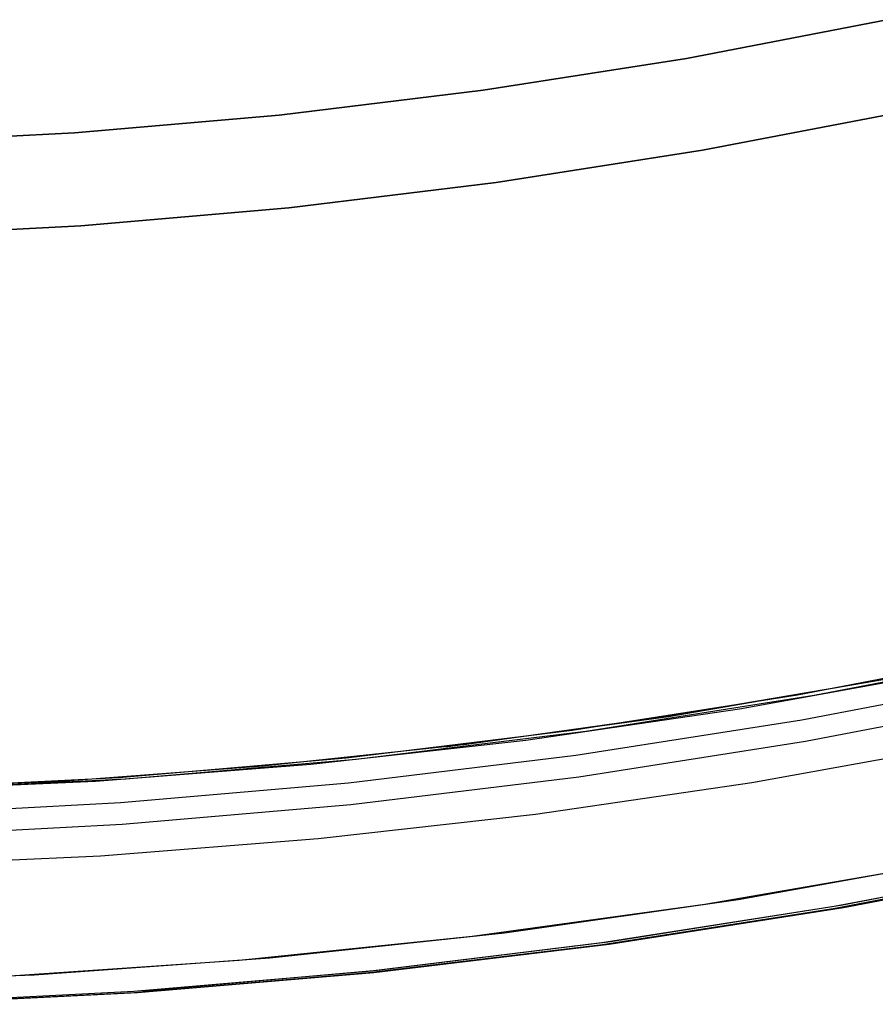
# Model space of a CAD drawing. Header units: millimetres. Extents: x 6038 to 7358, y -8545 to -7225.
# Tile 58 of 256: x 6702 to 6711, y -7958 to -7947. Entities that reach past the tile are written whole.
import ezdxf

# ---------------------------------------------------------------- set-up
doc = ezdxf.new("R2010")
doc.units = ezdxf.units.MM
doc.layers.add('color', color=7, linetype='Continuous')

msp = doc.modelspace()

# ---------------------------------------------------------------- linework, layer by layer
at = {"color": 7, "true_color": 0xffffff}
for p, q in [((6709.309, -7947.715, 231.716), (6711.479, -7947.298, 231.716)), ((6711.479, -7947.298, 259.6), (6709.309, -7947.715, 259.6)), ((6709.309, -7947.715, 231.716), (6711.479, -7947.298, 231.716)), ((6709.309, -7947.715, 245.658), (6711.479, -7947.298, 245.658)), ((6711.479, -7947.298, 259.6), (6709.309, -7947.715, 259.6)), ((6707.126, -7948.057, 231.716), (6709.309, -7947.715, 231.716)), ((6709.309, -7947.715, 259.6), (6707.126, -7948.057, 259.6)), ((6707.126, -7948.057, 231.716), (6709.309, -7947.715, 231.716)), ((6707.126, -7948.057, 245.658), (6709.309, -7947.715, 245.658)), ((6709.309, -7947.715, 259.6), (6707.126, -7948.057, 259.6)), ((6704.933, -7948.324, 231.716), (6707.126, -7948.057, 231.716)), ((6707.126, -7948.057, 259.6), (6704.933, -7948.324, 259.6)), ((6704.933, -7948.324, 231.716), (6707.126, -7948.057, 231.716)), ((6704.933, -7948.324, 245.658), (6707.126, -7948.057, 245.658)), ((6707.126, -7948.057, 259.6), (6704.933, -7948.324, 259.6)), ((6702.732, -7948.514, 231.716), (6704.933, -7948.324, 231.716)), ((6704.933, -7948.324, 259.6), (6702.732, -7948.514, 259.6)), ((6702.732, -7948.514, 231.716), (6704.933, -7948.324, 231.716)), ((6702.732, -7948.514, 245.658), (6704.933, -7948.324, 245.658)), ((6704.933, -7948.324, 259.6), (6702.732, -7948.514, 259.6)), ((6711.684, -7948.277, 259.6), (6709.481, -7948.701, 259.6)), ((6709.481, -7948.701, 231.716), (6711.684, -7948.277, 231.716)), ((6709.481, -7948.701, 245.658), (6711.684, -7948.277, 245.658)), ((6709.481, -7948.701, 231.716), (6711.684, -7948.277, 231.716)), ((6711.684, -7948.277, 259.6), (6709.481, -7948.701, 259.6)), ((6700.525, -7948.628, 231.716), (6702.732, -7948.514, 231.716)), ((6702.732, -7948.514, 259.6), (6700.525, -7948.628, 259.6)), ((6700.525, -7948.628, 231.716), (6702.732, -7948.514, 231.716)), ((6700.525, -7948.628, 245.658), (6702.732, -7948.514, 245.658)), ((6702.732, -7948.514, 259.6), (6700.525, -7948.628, 259.6)), ((6709.481, -7948.701, 259.6), (6707.264, -7949.048, 259.6)), ((6707.264, -7949.048, 231.716), (6709.481, -7948.701, 231.716)), ((6707.264, -7949.048, 245.658), (6709.481, -7948.701, 245.658)), ((6707.264, -7949.048, 231.716), (6709.481, -7948.701, 231.716)), ((6709.481, -7948.701, 259.6), (6707.264, -7949.048, 259.6)), ((6707.264, -7949.048, 259.6), (6705.036, -7949.318, 259.6)), ((6705.036, -7949.318, 231.716), (6707.264, -7949.048, 231.716)), ((6705.036, -7949.318, 245.658), (6707.264, -7949.048, 245.658)), ((6705.036, -7949.318, 231.716), (6707.264, -7949.048, 231.716)), ((6707.264, -7949.048, 259.6), (6705.036, -7949.318, 259.6)), ((6705.036, -7949.318, 259.6), (6702.801, -7949.512, 259.6)), ((6702.801, -7949.512, 231.716), (6705.036, -7949.318, 231.716)), ((6702.801, -7949.512, 245.658), (6705.036, -7949.318, 245.658)), ((6702.801, -7949.512, 231.716), (6705.036, -7949.318, 231.716)), ((6705.036, -7949.318, 259.6), (6702.801, -7949.512, 259.6)), ((6702.801, -7949.512, 259.6), (6700.56, -7949.628, 259.6)), ((6700.56, -7949.628, 231.716), (6702.801, -7949.512, 231.716)), ((6700.56, -7949.628, 245.658), (6702.801, -7949.512, 245.658)), ((6700.56, -7949.628, 231.716), (6702.801, -7949.512, 231.716)), ((6702.801, -7949.512, 259.6), (6700.56, -7949.628, 259.6)), ((6712.906, -7954.092, 46.475), (6710.501, -7954.555, 46.475)), ((6712.906, -7954.092, 89.35), (6710.501, -7954.555, 89.35)), ((6712.906, -7954.092, 46.475), (6710.501, -7954.555, 46.475)), ((6712.906, -7954.092, 89.35), (6710.501, -7954.555, 89.35)), ((6710.683, -7954.555, 59.274), (6713.124, -7954.08, 58.711)), ((6710.683, -7954.555, 59.274), (6713.124, -7954.08, 58.711)), ((6709.115, -7954.782, 67.912), (6711.5, -7954.373, 67.912)), ((6709.879, -7954.699, 88.1), (6712.164, -7954.285, 88.1)), ((6709.879, -7954.699, 88.1), (6712.164, -7954.285, 88.1)), ((6710.548, -7954.82, 89.031), (6712.962, -7954.356, 89.031)), ((6710.548, -7954.82, 89.031), (6712.962, -7954.356, 89.031)), ((6711.36, -7954.399, 66.84), (6709.146, -7954.777, 67.351)), ((6711.36, -7954.399, 66.84), (6709.146, -7954.777, 67.351)), ((6710.501, -7954.555, 46.475), (6708.082, -7954.934, 46.475)), ((6710.501, -7954.555, 89.35), (6708.082, -7954.934, 89.35)), ((6710.501, -7954.555, 46.475), (6708.082, -7954.934, 46.475)), ((6710.501, -7954.555, 89.35), (6708.082, -7954.934, 89.35)), ((6708.227, -7954.942, 59.841), (6710.683, -7954.555, 59.274)), ((6708.227, -7954.942, 59.841), (6710.683, -7954.555, 59.274)), ((6710.588, -7955.049, 88.605), (6713.01, -7954.584, 88.605)), ((6710.588, -7955.049, 88.605), (6713.01, -7954.584, 88.605)), ((6707.582, -7955.036, 88.1), (6709.879, -7954.699, 88.1)), ((6707.582, -7955.036, 88.1), (6709.879, -7954.699, 88.1)), ((6706.719, -7955.11, 67.912), (6709.115, -7954.782, 67.912)), ((6709.146, -7954.777, 67.351), (6706.944, -7955.082, 67.859)), ((6709.146, -7954.777, 67.351), (6706.944, -7955.082, 67.859)), ((6708.119, -7955.2, 89.031), (6710.548, -7954.82, 89.031)), ((6708.119, -7955.2, 89.031), (6710.548, -7954.82, 89.031)), ((6708.082, -7954.934, 46.475), (6705.651, -7955.229, 46.475)), ((6708.082, -7954.934, 89.35), (6705.651, -7955.229, 89.35)), ((6708.082, -7954.934, 46.475), (6705.651, -7955.229, 46.475)), ((6708.082, -7954.934, 89.35), (6705.651, -7955.229, 89.35)), ((6705.759, -7955.241, 60.411), (6708.227, -7954.942, 59.841)), ((6705.759, -7955.241, 60.411), (6708.227, -7954.942, 59.841)), ((6706.944, -7955.082, 67.859), (6704.757, -7955.316, 68.364)), ((6706.944, -7955.082, 67.859), (6704.757, -7955.316, 68.364)), ((6705.274, -7955.296, 88.1), (6707.582, -7955.036, 88.1)), ((6705.274, -7955.296, 88.1), (6707.582, -7955.036, 88.1)), ((6708.151, -7955.431, 88.605), (6710.588, -7955.049, 88.605)), ((6708.151, -7955.431, 88.605), (6710.588, -7955.049, 88.605)), ((6710.01, -7955.492, 46.475), (6712.321, -7955.073, 46.475)), ((6710.01, -7955.492, 46.475), (6712.321, -7955.073, 46.475)), ((6705.651, -7955.229, 46.475), (6703.211, -7955.44, 46.475)), ((6705.651, -7955.229, 89.35), (6703.211, -7955.44, 89.35)), ((6705.651, -7955.229, 46.475), (6703.211, -7955.44, 46.475)), ((6705.651, -7955.229, 89.35), (6703.211, -7955.44, 89.35)), ((6705.678, -7955.496, 89.031), (6708.119, -7955.2, 89.031)), ((6705.678, -7955.496, 89.031), (6708.119, -7955.2, 89.031)), ((6704.757, -7955.316, 68.364), (6702.588, -7955.48, 68.865)), ((6704.757, -7955.316, 68.364), (6702.588, -7955.48, 68.865)), ((6702.959, -7955.478, 88.1), (6705.274, -7955.296, 88.1)), ((6702.959, -7955.478, 88.1), (6705.274, -7955.296, 88.1)), ((6703.283, -7955.453, 60.983), (6705.759, -7955.241, 60.411)), ((6703.283, -7955.453, 60.983), (6705.759, -7955.241, 60.411)), ((6703.211, -7955.44, 46.475), (6700.765, -7955.567, 46.475)), ((6703.211, -7955.44, 89.35), (6700.765, -7955.567, 89.35)), ((6703.211, -7955.44, 46.475), (6700.765, -7955.567, 46.475)), ((6703.211, -7955.44, 89.35), (6700.765, -7955.567, 89.35)), ((6705.703, -7955.728, 88.605), (6708.151, -7955.431, 88.605)), ((6705.703, -7955.728, 88.605), (6708.151, -7955.431, 88.605)), ((6702.588, -7955.48, 68.865), (6700.441, -7955.577, 69.361)), ((6702.588, -7955.48, 68.865), (6700.441, -7955.577, 69.361)), ((6700.639, -7955.581, 88.1), (6702.959, -7955.478, 88.1)), ((6700.639, -7955.581, 88.1), (6702.959, -7955.478, 88.1)), ((6700.801, -7955.575, 61.556), (6703.283, -7955.453, 60.983)), ((6700.801, -7955.575, 61.556), (6703.283, -7955.453, 60.983)), ((6703.229, -7955.708, 89.031), (6705.678, -7955.496, 89.031)), ((6703.229, -7955.708, 89.031), (6705.678, -7955.496, 89.031)), ((6707.686, -7955.833, 46.475), (6710.01, -7955.492, 46.475)), ((6707.686, -7955.833, 46.475), (6710.01, -7955.492, 46.475)), ((6700.774, -7955.835, 89.031), (6703.229, -7955.708, 89.031)), ((6700.774, -7955.835, 89.031), (6703.229, -7955.708, 89.031)), ((6703.245, -7955.941, 88.605), (6705.703, -7955.728, 88.605)), ((6703.245, -7955.941, 88.605), (6705.703, -7955.728, 88.605)), ((6705.353, -7956.095, 46.475), (6707.686, -7955.833, 46.475)), ((6705.353, -7956.095, 46.475), (6707.686, -7955.833, 46.475)), ((6700.782, -7956.069, 88.605), (6703.245, -7955.941, 88.605)), ((6700.782, -7956.069, 88.605), (6703.245, -7955.941, 88.605)), ((6703.011, -7956.279, 46.475), (6705.353, -7956.095, 46.475)), ((6703.011, -7956.279, 46.475), (6705.353, -7956.095, 46.475)), ((6700.665, -7956.384, 46.475), (6703.011, -7956.279, 46.475)), ((6700.665, -7956.384, 46.475), (6703.011, -7956.279, 46.475)), ((6710.896, -7956.821, 47.975), (6713.379, -7956.343, 47.975)), ((6710.896, -7956.821, 89.35), (6713.379, -7956.343, 89.35)), ((6710.896, -7956.821, 47.975), (6713.379, -7956.343, 47.975)), ((6710.896, -7956.821, 89.35), (6713.379, -7956.343, 89.35)), ((6713.395, -7956.369, 58.648), (6710.908, -7956.846, 59.222)), ((6713.395, -7956.369, 58.648), (6710.908, -7956.846, 59.222)), ((6710.986, -7956.805, 68.662), (6713.467, -7956.325, 68.662)), ((6710.997, -7956.835, 66.924), (6713.501, -7956.351, 66.346)), ((6710.997, -7956.835, 66.924), (6713.501, -7956.351, 66.346)), ((6708.491, -7957.199, 68.662), (6710.986, -7956.805, 68.662)), ((6708.398, -7957.212, 47.975), (6710.896, -7956.821, 47.975)), ((6708.398, -7957.212, 89.35), (6710.896, -7956.821, 89.35)), ((6708.398, -7957.212, 47.975), (6710.896, -7956.821, 47.975)), ((6708.398, -7957.212, 89.35), (6710.896, -7956.821, 89.35)), ((6710.908, -7956.846, 59.222), (6708.407, -7957.235, 59.8)), ((6710.908, -7956.846, 59.222), (6708.407, -7957.235, 59.8)), ((6708.478, -7957.229, 67.505), (6710.997, -7956.835, 66.924)), ((6708.478, -7957.229, 67.505), (6710.997, -7956.835, 66.924)), ((6705.888, -7957.517, 47.975), (6708.398, -7957.212, 47.975)), ((6705.888, -7957.517, 89.35), (6708.398, -7957.212, 89.35)), ((6705.888, -7957.517, 47.975), (6708.398, -7957.212, 47.975)), ((6705.888, -7957.517, 89.35), (6708.398, -7957.212, 89.35)), ((6708.407, -7957.235, 59.8), (6705.894, -7957.537, 60.38)), ((6708.407, -7957.235, 59.8), (6705.894, -7957.537, 60.38)), ((6705.948, -7957.534, 68.089), (6708.478, -7957.229, 67.505)), ((6705.948, -7957.534, 68.089), (6708.478, -7957.229, 67.505)), ((6705.984, -7957.507, 68.662), (6708.491, -7957.199, 68.662)), ((6703.369, -7957.734, 47.975), (6705.888, -7957.517, 47.975)), ((6703.369, -7957.734, 89.35), (6705.888, -7957.517, 89.35)), ((6703.369, -7957.734, 47.975), (6705.888, -7957.517, 47.975)), ((6703.369, -7957.734, 89.35), (6705.888, -7957.517, 89.35)), ((6705.894, -7957.537, 60.38), (6703.373, -7957.75, 60.962)), ((6705.894, -7957.537, 60.38), (6703.373, -7957.75, 60.962)), ((6703.409, -7957.749, 68.676), (6705.948, -7957.534, 68.089)), ((6703.409, -7957.749, 68.676), (6705.948, -7957.534, 68.089)), ((6703.468, -7957.728, 68.662), (6705.984, -7957.507, 68.662)), ((6700.844, -7957.865, 47.975), (6703.369, -7957.734, 47.975)), ((6700.844, -7957.865, 89.35), (6703.369, -7957.734, 89.35)), ((6700.844, -7957.865, 47.975), (6703.369, -7957.734, 47.975)), ((6700.844, -7957.865, 89.35), (6703.369, -7957.734, 89.35)), ((6703.373, -7957.75, 60.962), (6700.846, -7957.874, 61.545)), ((6703.373, -7957.75, 60.962), (6700.846, -7957.874, 61.545)), ((6700.864, -7957.874, 69.263), (6703.409, -7957.749, 68.676)), ((6700.864, -7957.874, 69.263), (6703.409, -7957.749, 68.676))]:
    msp.add_line(p, q, dxfattribs=at)
at = {"layer": 'color'}
for p, q in [((6711.988, -7956.375, 43.5), (6709.505, -7956.804, 43.5)), ((6709.505, -7956.804, 43.5), (6707.008, -7957.147, 43.5)), ((6707.008, -7957.147, 43.5), (6704.501, -7957.404, 43.5)), ((6704.501, -7957.404, 43.5), (6701.987, -7957.574, 43.5))]:
    msp.add_line(p, q, dxfattribs=at)
at = {"layer": 'color', "color": 254, "true_color": 0xcad1ee}
for p, q in [((6711.988, -7956.375, 43.5), (6709.505, -7956.804, 43.5)), ((6711.988, -7956.375, 33.399), (6709.505, -7956.804, 33.399)), ((6711.988, -7956.375, 43.5), (6709.505, -7956.804, 43.5)), ((6709.866, -7956.747, 23.298), (6712.363, -7956.302, 23.298)), ((6709.866, -7956.747, 23.298), (6712.363, -7956.302, 23.298)), ((6709.505, -7956.804, 43.5), (6707.008, -7957.147, 43.5)), ((6709.505, -7956.804, 33.399), (6707.008, -7957.147, 33.399)), ((6709.505, -7956.804, 43.5), (6707.008, -7957.147, 43.5)), ((6707.354, -7957.105, 23.298), (6709.866, -7956.747, 23.298)), ((6707.354, -7957.105, 23.298), (6709.866, -7956.747, 23.298)), ((6704.831, -7957.375, 23.298), (6707.354, -7957.105, 23.298)), ((6704.831, -7957.375, 23.298), (6707.354, -7957.105, 23.298)), ((6707.008, -7957.147, 43.5), (6704.501, -7957.404, 43.5)), ((6707.008, -7957.147, 33.399), (6704.501, -7957.404, 33.399)), ((6707.008, -7957.147, 43.5), (6704.501, -7957.404, 43.5)), ((6704.501, -7957.404, 43.5), (6701.987, -7957.574, 43.5)), ((6704.501, -7957.404, 33.399), (6701.987, -7957.574, 33.399)), ((6704.501, -7957.404, 43.5), (6701.987, -7957.574, 43.5)), ((6702.301, -7957.558, 23.298), (6704.831, -7957.375, 23.298)), ((6702.301, -7957.558, 23.298), (6704.831, -7957.375, 23.298)), ((6699.766, -7957.652, 23.298), (6702.301, -7957.558, 23.298)), ((6699.766, -7957.652, 23.298), (6702.301, -7957.558, 23.298))]:
    msp.add_line(p, q, dxfattribs=at)

doc.saveas('drawing.dxf')
